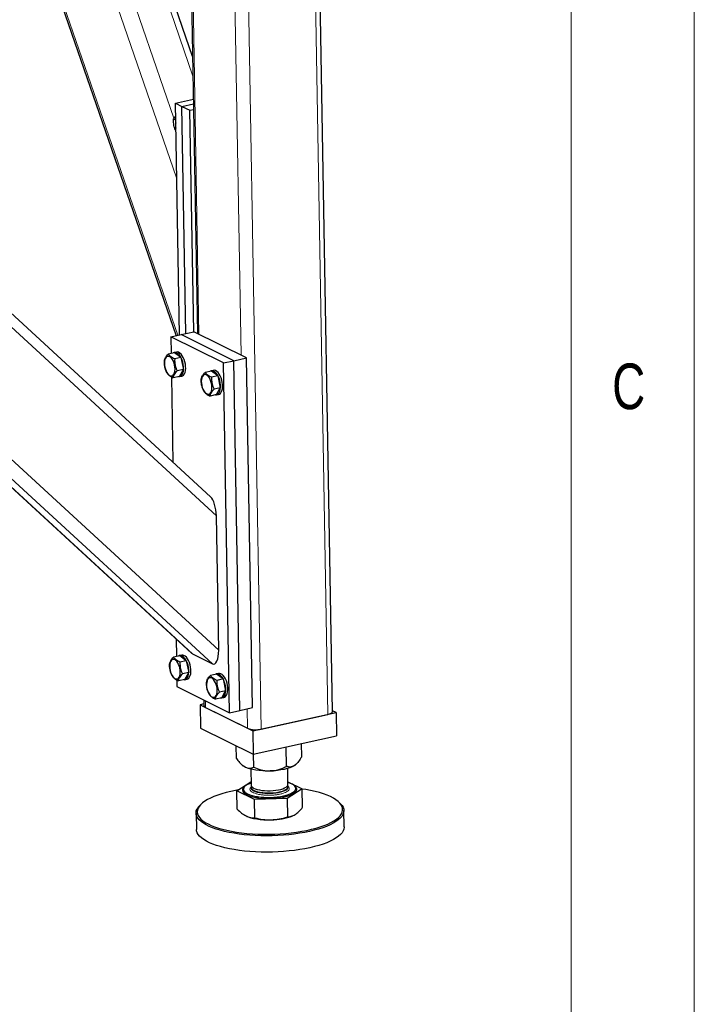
# Model space of a CAD drawing. Header units: millimetres. Extents: x 5 to 415, y 5 to 292.
# Tile 25 of 40: x 388 to 415, y 149 to 189. Entities that reach past the tile are written whole.
import ezdxf

# ---------------------------------------------------------------- set-up
doc = ezdxf.new("R2010")
doc.units = ezdxf.units.MM
doc.layers.add('NOTES', color=6, linetype='Continuous')
doc.layers.add('TRAIT-FORT', color=4, linetype='Continuous', lineweight=25)
doc.styles.add('SLDTEXTSTYLE0', font='TXT', dxfattribs={"width": 0.75})

msp = doc.modelspace()

# ---------------------------------------------------------------- linework, layer by layer
at = {"lineweight": 18}
for p, q in [((415, 5), (415, 292)), ((410, 287), (410, 10)), ((392.17527, 193.52379), (394.65749, 186.33451)), ((394.59568, 193.37988), (394.90069, 175.85002)), ((399.55602, 193.43919), (400.13037, 160.42987)), ((390.2341, 193.09576), (393.99524, 182.20234)), ((390.90782, 193.24432), (393.88415, 184.62396)), ((388.22418, 192.65256), (394.03827, 175.81315)), ((396.85214, 192.84297), (397.42648, 159.83366)), ((396.30777, 192.44669), (396.61132, 175.00083)), ((373.98855, 188.37636), (395.60622, 168.48264)), ((368.30546, 187.12322), (394.64371, 162.88538)), ((368.60337, 187.18891), (395.44556, 162.48732)), ((369.29, 187.34031), (395.701, 163.03552)), ((395.15928, 160.98829), (395.16405, 160.71448)), ((396.86087, 160.65854), (396.87467, 159.86528))]:
    msp.add_line(p, q, dxfattribs=at)
at = {"lineweight": 18, "flags": 128}
for points in [[(397.0152, 157.44262), (397.01751, 157.4249), (397.03528, 157.38844), (397.07016, 157.35355), (397.12133, 157.32106), (397.18758, 157.29172), (397.26737, 157.26622), (397.35883, 157.24517), (397.45981, 157.22905), (397.56795, 157.21823), (397.6807, 157.21299), (397.79543, 157.21343)], [(397.79543, 157.21343), (397.90946, 157.21955), (398.02009, 157.23121), (398.12476, 157.24813), (398.22099, 157.26991), (398.30653, 157.29604), (398.37938, 157.32592), (398.43784, 157.35884), (398.48052, 157.39402), (398.50644, 157.43066), (398.51498, 157.46787), (398.51497, 157.46851)]]:
    msp.add_lwpolyline(points, dxfattribs=at)
at = {"lineweight": 18}
for points, knots in [([(397.79828, 157.14999), (397.74943, 157.14943), (397.6488, 157.14827), (397.49804, 157.15837), (397.35182, 157.1781), (397.21979, 157.20804), (397.11078, 157.24637), (397.03081, 157.29055), (396.98181, 157.33749), (396.96258, 157.38527), (396.96819, 157.43262), (396.9947, 157.46301), (397.00776, 157.47798)], [0, 0, 0, 0, 0.09476243, 0.19520109, 0.29981538, 0.40664973, 0.51348409, 0.61809838, 0.71853704, 0.81329947, 0.9080619, 1, 1, 1, 1]), ([(398.56514, 157.4313), (398.56452, 157.41547), (398.56325, 157.38285), (398.52482, 157.33342), (398.45689, 157.285), (398.3581, 157.2407), (398.23453, 157.20343), (398.09427, 157.17548), (397.94712, 157.15683), (397.84692, 157.15222), (397.79828, 157.14999)], [0, 0, 0, 0, 0.11651603, 0.24001133, 0.36864081, 0.5, 0.63135919, 0.75998867, 0.88348397, 1, 1, 1, 1]), ([(398.5096, 157.51281), (398.52326, 157.50132), (398.55423, 157.47528), (398.56123, 157.44707), (398.56514, 157.4313)], [0, 0, 0, 0, 0.44089603, 1, 1, 1, 1])]:
    msp.add_open_spline(points, degree=3, knots=knots, dxfattribs=at)
at = {"layer": 'TRAIT-FORT', "lineweight": 25}
for p, q in [((394.64377, 187.12323), (392.41557, 193.57678)), ((394.53438, 193.41032), (394.83939, 175.88046)), ((400.31648, 160.54298), (399.74338, 193.4805)), ((388.15512, 192.63734), (393.96921, 175.79793)), ((395.37182, 169.26457), (374.4849, 188.4858)), ((368.29712, 187.12138), (394.59898, 162.91703)), ((393.94247, 185.23482), (394.67382, 185.39608)), ((394.10615, 175.82812), (393.94247, 185.23482)), ((393.94247, 185.23482), (394.20976, 185.10213)), ((394.20976, 185.10213), (394.67714, 185.20519)), ((394.37011, 175.88633), (394.20976, 185.10213)), ((394.20976, 185.10213), (394.5305, 184.9429)), ((393.95448, 184.54478), (393.86295, 184.59022)), ((394.5305, 184.9429), (394.68113, 184.97612)), ((394.68687, 175.95617), (394.5305, 184.9429)), ((393.96168, 184.13121), (393.93361, 184.14514)), ((393.75741, 175.75122), (394.17989, 175.84438)), ((394.17989, 175.84438), (394.68687, 175.95617)), ((396.31817, 174.78289), (394.17989, 175.84438)), ((396.82515, 174.89468), (394.68687, 175.95617)), ((395.89569, 174.68973), (393.75741, 175.75122)), ((393.75741, 175.75122), (393.76914, 175.07675)), ((393.90776, 175.10732), (393.65446, 175.05146)), ((393.98694, 175.1343), (393.90245, 175.11567)), ((394.16824, 174.90752), (393.90776, 175.10732)), ((394.16824, 174.90752), (393.91494, 174.85166)), ((394.16824, 174.90752), (394.27059, 174.4276)), ((395.89569, 174.68973), (396.31817, 174.78289)), ((396.14258, 160.50015), (395.89569, 174.68973)), ((396.31817, 174.78289), (396.82515, 174.89468)), ((396.56506, 160.59331), (396.31817, 174.78289)), ((397.07204, 160.7051), (396.82515, 174.89468)), ((394.27059, 174.4276), (394.0173, 174.37174)), ((394.11247, 174.14748), (394.27059, 174.4276)), ((395.40455, 174.36427), (395.15126, 174.30841)), ((395.48374, 174.39125), (395.39924, 174.37262)), ((395.66503, 174.16447), (395.40455, 174.36427)), ((393.78564, 174.1284), (393.84584, 170.66885)), ((394.11247, 174.14748), (393.85917, 174.09162)), ((394.11778, 174.13913), (394.20227, 174.15776)), ((395.66503, 174.16447), (395.41174, 174.10862)), ((395.66503, 174.16447), (395.76739, 173.68455)), ((395.60926, 173.40443), (395.35597, 173.34858)), ((395.76739, 173.68455), (395.51409, 173.6287)), ((395.60926, 173.40443), (395.76739, 173.68455)), ((395.61457, 173.39608), (395.69907, 173.41471)), ((395.701, 163.03552), (395.60622, 168.48264)), ((393.97065, 163.49525), (393.98311, 162.77912)), ((394.12173, 162.80968), (393.86843, 162.75383)), ((394.20092, 162.83667), (394.11642, 162.81803)), ((394.38221, 162.60988), (394.12173, 162.80968)), ((394.64371, 162.88538), (395.44556, 162.48732)), ((394.38221, 162.60988), (394.12891, 162.55403)), ((394.38221, 162.60988), (394.48456, 162.12996)), ((393.99962, 161.83077), (394.0043, 161.56165)), ((394.32644, 161.84984), (394.07314, 161.79399)), ((394.48456, 162.12996), (394.23127, 162.07411)), ((394.32644, 161.84984), (394.48456, 162.12996)), ((394.33175, 161.84149), (394.41625, 161.86013)), ((395.61852, 162.06664), (395.36523, 162.01078)), ((395.69771, 162.09362), (395.61321, 162.07499)), ((395.879, 161.86684), (395.61852, 162.06664)), ((395.879, 161.86684), (395.62571, 161.81098)), ((395.879, 161.86684), (395.98136, 161.38692)), ((394.0043, 161.56165), (396.14258, 160.50015)), ((395.09797, 161.01872), (395.10209, 160.78204)), ((395.82323, 161.1068), (395.56994, 161.05094)), ((395.98136, 161.38692), (395.72806, 161.33106)), ((395.82323, 161.1068), (395.98136, 161.38692)), ((395.82854, 161.09845), (395.91304, 161.11708)), ((395.10084, 160.85384), (394.95022, 160.82063)), ((394.95022, 160.82063), (397.0885, 159.75913)), ((394.95022, 160.82063), (394.96668, 159.87465)), ((395.16405, 160.71448), (396.87467, 159.86528)), ((396.56506, 160.59331), (397.07204, 160.7051)), ((396.14258, 160.50015), (396.56506, 160.59331)), ((397.0885, 159.75913), (400.46835, 160.5044)), ((397.42648, 159.83366), (400.13037, 160.42987)), ((400.46835, 160.5044), (400.31583, 160.58011)), ((400.46835, 160.5044), (400.48481, 159.55843)), ((394.96668, 159.87465), (397.10496, 158.81316)), ((397.0885, 159.75913), (397.10496, 158.81316)), ((397.10496, 158.81316), (400.48481, 159.55843)), ((396.41725, 158.63592), (396.40814, 159.15907)), ((398.45374, 158.3216), (398.44007, 159.10755)), ((399.07052, 158.71206), (399.06126, 159.24453)), ((397.12711, 158.28353), (397.11784, 158.816)), ((396.64422, 158.38042), (396.66865, 158.35945)), ((398.51291, 157.58696), (398.50161, 158.23648)), ((398.82941, 158.39705), (398.841, 158.40772)), ((397.00184, 158.21038), (397.01314, 157.56087)), ((396.43993, 157.33246), (397.01082, 157.69388)), ((396.73091, 157.47674), (396.72869, 157.47469)), ((397.0147, 157.47127), (397.0152, 157.44262)), ((398.51387, 157.50581), (398.5008, 157.54197)), ((398.51099, 157.69763), (399.0932, 157.4086)), ((398.51497, 157.46872), (398.51447, 157.49736)), ((398.80019, 157.51073), (398.79789, 157.5127)), ((398.83333, 157.42221), (398.83324, 157.42694)), ((397.14978, 156.98007), (396.43993, 157.33246)), ((396.45297, 156.58298), (396.43993, 157.33246)), ((396.69857, 157.3898), (396.69865, 157.38507)), ((398.47642, 157.01814), (397.14978, 156.98007)), ((399.0932, 157.4086), (398.47642, 157.01814)), ((398.47642, 157.01814), (398.48946, 156.26866)), ((399.10624, 156.65912), (399.0932, 157.4086)), ((395.00421, 156.80259), (394.95796, 156.76002)), ((397.16283, 156.23059), (397.14978, 156.98007)), ((400.59471, 156.85809), (400.54701, 156.89903)), ((394.78257, 156.4244), (394.79409, 155.76222)), ((398.71112, 156.31925), (398.72338, 156.3249)), ((400.79319, 155.8666), (400.78166, 156.52878))]:
    msp.add_line(p, q, dxfattribs=at)
at = {"layer": 'TRAIT-FORT', "lineweight": 25, "flags": 128}
for points in [[(394.06879, 174.13784), (394.10223, 174.1367), (394.14807, 174.14998), (394.18893, 174.1805), (394.22333, 174.22718), (394.25002, 174.28833), (394.26804, 174.36173), (394.27674, 174.44473), (394.2758, 174.53433), (394.26525, 174.6273), (394.24549, 174.72027), (394.21722, 174.80988), (394.18146, 174.8929), (394.13951, 174.96632), (394.09289, 175.0275), (394.04327, 175.07421), (393.99245, 175.10477), (393.94227, 175.11808), (393.89455, 175.11365), (393.85746, 175.09622)], [(394.20227, 174.15776), (394.23257, 174.16861), (394.27343, 174.19914), (394.30783, 174.24582), (394.33452, 174.30696), (394.35254, 174.38036), (394.36123, 174.46336), (394.36029, 174.55296), (394.34975, 174.64593), (394.32999, 174.7389), (394.30172, 174.82851), (394.26596, 174.91153), (394.22401, 174.98496), (394.17738, 175.04613), (394.12777, 175.09284), (394.07695, 175.1234), (394.02677, 175.13671), (393.98694, 175.1343)], [(393.54203, 174.88505), (393.51874, 174.83008), (393.50401, 174.7634), (393.49847, 174.68793), (393.50237, 174.60696), (393.51554, 174.52403), (393.53739, 174.44277), (393.56698, 174.36673), (393.60301, 174.29924), (393.64391, 174.24323), (393.68788, 174.20117), (393.73302, 174.17488), (393.77734, 174.16552), (393.81891, 174.17349), (393.85591, 174.19846), (393.88672, 174.23932), (393.91, 174.29429), (393.92473, 174.36097), (393.93027, 174.43644), (393.92637, 174.51741), (393.91321, 174.60034), (393.89136, 174.6816), (393.86177, 174.75764), (393.82574, 174.82513), (393.78484, 174.88114), (393.74086, 174.9232), (393.69573, 174.94949), (393.65141, 174.95885), (393.60984, 174.95088), (393.57284, 174.92591), (393.54203, 174.88505)], [(395.03882, 174.142), (395.01554, 174.08703), (395.00081, 174.02035), (394.99527, 173.94488), (394.99917, 173.86391), (395.01233, 173.78098), (395.03418, 173.69973), (395.06377, 173.62369), (395.0998, 173.55619), (395.1407, 173.50018), (395.18468, 173.45812), (395.22981, 173.43183), (395.27413, 173.42247), (395.3157, 173.43045), (395.3527, 173.45541), (395.38352, 173.49627), (395.4068, 173.55124), (395.42153, 173.61792), (395.42707, 173.69339), (395.42317, 173.77436), (395.41001, 173.85729), (395.38815, 173.93855), (395.35857, 174.01459), (395.32254, 174.08208), (395.28164, 174.13809), (395.23766, 174.18016), (395.19252, 174.20644), (395.1482, 174.2158), (395.10664, 174.20783), (395.06964, 174.18286), (395.03882, 174.142)], [(395.56558, 173.3948), (395.59902, 173.39365), (395.64487, 173.40693), (395.68573, 173.43746), (395.72013, 173.48414), (395.74682, 173.54528), (395.76483, 173.61868), (395.77353, 173.70168), (395.77259, 173.79128), (395.76205, 173.88425), (395.74229, 173.97722), (395.71402, 174.06683), (395.67826, 174.14985), (395.63631, 174.22328), (395.58968, 174.28445), (395.54006, 174.33116), (395.48925, 174.36172), (395.43907, 174.37503), (395.39134, 174.37061), (395.35426, 174.35318)], [(395.69907, 173.41471), (395.72937, 173.42556), (395.77023, 173.45609), (395.80462, 173.50277), (395.83131, 173.56391), (395.84933, 173.63731), (395.85803, 173.72031), (395.85709, 173.80992), (395.84655, 173.90288), (395.82678, 173.99585), (395.79851, 174.08547), (395.76276, 174.16848), (395.72081, 174.24191), (395.67418, 174.30308), (395.62456, 174.34979), (395.57374, 174.38035), (395.52357, 174.39366), (395.48374, 174.39125)], [(393.756, 162.58742), (393.73272, 162.53245), (393.71799, 162.46577), (393.71245, 162.3903), (393.71635, 162.30933), (393.72951, 162.2264), (393.75136, 162.14514), (393.78095, 162.0691), (393.81698, 162.00161), (393.85788, 161.9456), (393.90186, 161.90353), (393.94699, 161.87725), (393.99131, 161.86789), (394.03288, 161.87586), (394.06988, 161.90083), (394.10069, 161.94169), (394.12398, 161.99666), (394.13871, 162.06334), (394.14425, 162.13881), (394.14035, 162.21978), (394.12718, 162.30271), (394.10533, 162.38396), (394.07574, 162.46), (394.03971, 162.5275), (393.99881, 162.58351), (393.95484, 162.62557), (393.9097, 162.65186), (393.86538, 162.66122), (393.82381, 162.65324), (393.78681, 162.62828), (393.756, 162.58742)], [(394.28276, 161.84021), (394.3162, 161.83907), (394.36205, 161.85234), (394.40291, 161.88287), (394.4373, 161.92955), (394.46399, 161.9907), (394.48201, 162.0641), (394.49071, 162.1471), (394.48977, 162.2367), (394.47923, 162.32967), (394.45946, 162.42264), (394.43119, 162.51225), (394.39544, 162.59527), (394.35349, 162.66869), (394.30686, 162.72986), (394.25724, 162.77658), (394.20642, 162.80714), (394.15625, 162.82045), (394.10852, 162.81602), (394.07143, 162.79859)], [(394.41625, 161.86013), (394.44654, 161.87098), (394.4874, 161.9015), (394.5218, 161.94818), (394.54849, 162.00933), (394.56651, 162.08273), (394.57521, 162.16573), (394.57427, 162.25533), (394.56372, 162.3483), (394.54396, 162.44127), (394.51569, 162.53088), (394.47993, 162.6139), (394.43798, 162.68732), (394.39136, 162.7485), (394.34174, 162.79521), (394.29092, 162.82577), (394.24074, 162.83908), (394.20092, 162.83667)], [(395.2528, 161.84437), (395.22951, 161.7894), (395.21478, 161.72272), (395.20924, 161.64725), (395.21314, 161.56628), (395.2263, 161.48335), (395.24816, 161.40209), (395.27775, 161.32605), (395.31378, 161.25856), (395.35467, 161.20255), (395.39865, 161.16049), (395.44379, 161.1342), (395.48811, 161.12484), (395.52968, 161.13281), (395.56668, 161.15778), (395.59749, 161.19864), (395.62077, 161.25361), (395.6355, 161.32029), (395.64104, 161.39576), (395.63714, 161.47673), (395.62398, 161.55966), (395.60213, 161.64092), (395.57254, 161.71696), (395.53651, 161.78445), (395.49561, 161.84046), (395.45163, 161.88252), (395.4065, 161.90881), (395.36218, 161.91817), (395.32061, 161.9102), (395.28361, 161.88523), (395.2528, 161.84437)], [(395.77955, 161.09717), (395.813, 161.09602), (395.85884, 161.1093), (395.8997, 161.13982), (395.9341, 161.1865), (395.96079, 161.24765), (395.97881, 161.32105), (395.9875, 161.40405), (395.98657, 161.49365), (395.97602, 161.58662), (395.95626, 161.67959), (395.92799, 161.7692), (395.89223, 161.85222), (395.85028, 161.92564), (395.80366, 161.98682), (395.75404, 162.03353), (395.70322, 162.06409), (395.65304, 162.0774), (395.60532, 162.07297), (395.56823, 162.05555)], [(395.91304, 161.11708), (395.94334, 161.12793), (395.9842, 161.15846), (396.0186, 161.20514), (396.04529, 161.26628), (396.0633, 161.33968), (396.072, 161.42268), (396.07106, 161.51228), (396.06052, 161.60525), (396.04076, 161.69822), (396.01248, 161.78784), (395.97673, 161.87085), (395.93478, 161.94428), (395.88815, 162.00545), (395.83853, 162.05216), (395.78772, 162.08272), (395.73754, 162.09603), (395.69771, 162.09362)], [(400.13037, 160.42987), (400.1922, 160.44645), (400.24343, 160.46647), (400.28211, 160.48916), (400.30673, 160.51366), (400.31636, 160.53901), (400.31648, 160.54298)], [(396.7751, 158.29143), (396.70318, 158.3331), (396.66865, 158.35945)], [(397.79335, 158.13427), (397.64299, 158.13314), (397.49441, 158.13839), (397.35014, 158.14993), (397.21267, 158.16755), (397.08433, 158.19095), (396.96732, 158.21975), (396.86366, 158.25343), (396.7751, 158.29143)], [(398.76506, 158.34853), (398.68663, 158.30574), (398.59212, 158.26637), (398.48314, 158.23109), (398.36157, 158.20052), (398.22948, 158.17516), (398.08912, 158.15546), (397.94292, 158.14175), (397.79335, 158.13427)], [(398.82941, 158.39705), (398.82607, 158.39402), (398.76506, 158.34853)], [(396.72869, 157.47469), (396.69795, 157.44155), (396.67211, 157.39616), (396.66425, 157.35035), (396.67449, 157.30488), (396.70266, 157.26048), (396.7483, 157.21789), (396.81066, 157.1778), (396.88871, 157.14089), (396.98118, 157.10774), (397.08655, 157.0789), (397.20308, 157.05486), (397.32886, 157.036), (397.46183, 157.02263), (397.59981, 157.01497), (397.74052, 157.01315), (397.88166, 157.0172), (398.02091, 157.02705), (398.15598, 157.04255), (398.28466, 157.06342), (398.40484, 157.08934), (398.51453, 157.11988), (398.61194, 157.15453), (398.69547, 157.19273), (398.76374, 157.23385), (398.81565, 157.27721), (398.85032, 157.32211), (398.86721, 157.3678), (398.86602, 157.41353), (398.84677, 157.45856), (398.80979, 157.50215), (398.80019, 157.51073)], [(397.01174, 157.64128), (396.94737, 157.61751), (396.86649, 157.58052), (396.80038, 157.54071), (396.75013, 157.49872), (396.71655, 157.45525), (396.7002, 157.41101), (396.70136, 157.36673), (396.71999, 157.32313), (396.7558, 157.28093), (396.80819, 157.24082), (396.87631, 157.20347), (396.95903, 157.16948), (397.05501, 157.13941), (397.16265, 157.11375), (397.28021, 157.09294), (397.40573, 157.0773), (397.53718, 157.0671), (397.67237, 157.06251), (397.80911, 157.06359)], [(397.01314, 157.56087), (397.01545, 157.54315), (397.03323, 157.50669), (397.0681, 157.4718), (397.11927, 157.4393), (397.18553, 157.40997), (397.26532, 157.38447), (397.35677, 157.36341), (397.45775, 157.34729), (397.56589, 157.33648), (397.67864, 157.33124), (397.79338, 157.33168)], [(397.02681, 157.51633), (397.01518, 157.48142), (397.01982, 157.44433), (397.04193, 157.40818), (397.08097, 157.37382), (397.13603, 157.34204), (397.20583, 157.31361), (397.28873, 157.28917), (397.38277, 157.2693), (397.48577, 157.25448), (397.5953, 157.24504), (397.70881, 157.24121), (397.82361, 157.24308), (397.93704, 157.2506), (398.04642, 157.2636), (398.1492, 157.28178), (398.24296, 157.3047), (398.32551, 157.33183), (398.39491, 157.36254), (398.44953, 157.3961), (398.48811, 157.43173), (398.50972, 157.46859), (398.51387, 157.50581), (398.51387, 157.50581)], [(397.79338, 157.33168), (397.9074, 157.3378), (398.01804, 157.34946), (398.1227, 157.36637), (398.21893, 157.38815), (398.30447, 157.41429), (398.37733, 157.44417), (398.43578, 157.47708), (398.47847, 157.51227), (398.50438, 157.5489), (398.51292, 157.58612), (398.51291, 157.58696)], [(397.80911, 157.06359), (397.94513, 157.07033), (398.07821, 157.08263), (398.20616, 157.10027), (398.32689, 157.12297), (398.4384, 157.15036), (398.53887, 157.18199), (398.62665, 157.21733), (398.70029, 157.25581), (398.7586, 157.29679), (398.8006, 157.33961), (398.82561, 157.38355), (398.83322, 157.42791), (398.82331, 157.47194), (398.79603, 157.51493), (398.75184, 157.55616), (398.69146, 157.59498), (398.61589, 157.63072), (398.52635, 157.66282), (398.51151, 157.66738)], [(397.80919, 157.05886), (397.94521, 157.0656), (398.07829, 157.0779), (398.20625, 157.09554), (398.32697, 157.11824), (398.43848, 157.14563), (398.53895, 157.17726), (398.62673, 157.2126), (398.70038, 157.25108), (398.75868, 157.29206), (398.80068, 157.33488), (398.82569, 157.37882), (398.83333, 157.42221)], [(396.487, 157.36226), (396.38719, 157.34415), (396.18995, 157.30355), (396.00228, 157.25827), (395.82532, 157.20856), (395.66011, 157.15474), (395.50766, 157.09713), (395.36889, 157.03607), (395.24463, 156.97192), (395.13562, 156.90509), (395.04252, 156.83596), (394.96589, 156.76495), (394.9062, 156.69249), (394.8638, 156.61902), (394.83894, 156.54498), (394.83178, 156.47081), (394.84235, 156.39696), (394.87061, 156.32387), (394.91637, 156.25199), (394.97935, 156.18174), (395.05919, 156.11355), (395.1554, 156.04782), (395.26741, 155.98496), (395.39453, 155.92534), (395.536, 155.86932), (395.69098, 155.81724), (395.85853, 155.76941), (396.03765, 155.72611), (396.22725, 155.68762), (396.42619, 155.65415), (396.63329, 155.62591), (396.84729, 155.60307), (397.06691, 155.58577), (397.29083, 155.57412), (397.51769, 155.56817), (397.74614, 155.56797), (397.9748, 155.57353), (398.2023, 155.58479), (398.42726, 155.60171), (398.64834, 155.62417), (398.86421, 155.65204), (399.07356, 155.68516), (399.27514, 155.72332), (399.46774, 155.76629), (399.6502, 155.81382), (399.82141, 155.86562), (399.98036, 155.92138), (400.12608, 155.98077), (400.25769, 156.04342), (400.37442, 156.10896), (400.47555, 156.17699), (400.56047, 156.24711), (400.62869, 156.3189), (400.67977, 156.39192), (400.71343, 156.46573), (400.72945, 156.53989), (400.72774, 156.61396), (400.70831, 156.68748), (400.67128, 156.76002), (400.61686, 156.83114), (400.5454, 156.90041), (400.45731, 156.96742), (400.35312, 157.03176), (400.23347, 157.09305), (400.09907, 157.15091), (399.95073, 157.205), (399.78934, 157.255), (399.61588, 157.30059), (399.43138, 157.34152), (399.23696, 157.37753), (399.09335, 157.40002)], [(396.69865, 157.38507), (396.70144, 157.362), (396.72007, 157.3184), (396.75588, 157.2762), (396.80827, 157.23609), (396.87639, 157.19874), (396.95912, 157.16475), (397.05509, 157.13468), (397.16274, 157.10902), (397.28029, 157.08821), (397.40582, 157.07257), (397.53726, 157.06237), (397.67246, 157.05778), (397.80919, 157.05886)], [(400.59471, 156.85809), (400.65044, 156.80556), (400.70921, 156.73451), (400.7508, 156.66196), (400.77497, 156.58832), (400.78158, 156.51402), (400.77058, 156.4395), (400.74205, 156.3652), (400.69615, 156.29155), (400.63314, 156.21899), (400.55341, 156.14794), (400.45741, 156.07882), (400.34572, 156.01204), (400.21897, 155.94798), (400.07793, 155.88702), (399.92342, 155.82952), (399.75634, 155.77582), (399.57767, 155.72623), (399.38847, 155.68105), (399.18984, 155.64053), (398.98295, 155.60492), (398.76901, 155.57443), (398.54929, 155.54922), (398.32505, 155.52947), (398.09764, 155.51527), (397.86837, 155.50671), (397.63859, 155.50384), (397.40966, 155.50668), (397.18291, 155.51521), (396.95968, 155.52939), (396.74128, 155.54912), (396.52898, 155.5743), (396.32404, 155.60477), (396.12766, 155.64035), (395.94098, 155.68085), (395.76511, 155.72601), (395.60107, 155.77558), (395.44984, 155.82926), (395.31229, 155.88675), (395.18923, 155.94769), (395.08139, 156.01173), (394.9894, 156.07851), (394.9138, 156.14762), (394.85503, 156.21866), (394.81344, 156.29121), (394.78927, 156.36486), (394.78266, 156.43916), (394.79366, 156.51367), (394.82219, 156.58797), (394.86809, 156.66162), (394.93109, 156.73418), (394.95796, 156.76002)], [(396.80959, 156.30962), (396.89814, 156.27162), (397.00181, 156.23794), (397.11881, 156.20914), (397.24715, 156.18574), (397.38463, 156.16812), (397.52889, 156.15658), (397.67747, 156.15133), (397.82783, 156.15246)], [(400.79319, 155.8666), (400.7931, 155.85184), (400.7821, 155.77732), (400.75357, 155.70302), (400.70767, 155.62937), (400.64466, 155.55681), (400.56493, 155.48576), (400.46893, 155.41664), (400.35724, 155.34986), (400.2305, 155.2858), (400.08945, 155.22484), (399.93494, 155.16734), (399.76786, 155.11364), (399.5892, 155.06405), (399.39999, 155.01887), (399.20136, 154.97835), (398.99447, 154.94274), (398.78054, 154.91225), (398.56081, 154.88704), (398.33658, 154.86729)], [(398.33658, 154.86729), (398.10916, 154.85309), (397.87989, 154.84453), (397.65012, 154.84166), (397.42118, 154.8445), (397.19444, 154.85303), (396.97121, 154.86721), (396.7528, 154.88694), (396.54051, 154.91212), (396.33556, 154.94259), (396.13918, 154.97817), (395.9525, 155.01867), (395.77663, 155.06383), (395.61259, 155.1134), (395.46136, 155.16708), (395.32381, 155.22456), (395.20075, 155.28551), (395.09291, 155.34955), (395.00092, 155.41633), (394.92532, 155.48544), (394.86655, 155.55648), (394.82496, 155.62903), (394.80079, 155.70268), (394.79409, 155.76222)]]:
    msp.add_lwpolyline(points, dxfattribs=at)
at = {"layer": 'TRAIT-FORT', "lineweight": 25}
for centre, radius, start, end in [((394.52642, 184.33691), 0.57882, 170.019555, 191.974082), ((395.18974, 160.80023), 0.08952, 191.719157, 253.316885), ((397.20392, 160.78023), 0.97238, 250.208624, 283.231636), ((397.84544, 158.48136), 2.32897, 269.566803, 291.82035)]:
    msp.add_arc(centre, radius, start, end, dxfattribs=at)
for centre, start_param, end_param in [((395.33894, 168.61533), 4.48091576, 5.8842148), ((395.43371, 163.16821), 2.91011943, 4.48091576), ((394.63186, 163.56627), 2.74262215, 2.91011943)]:
    msp.add_ellipse(centre, major_axis=(-0.07285, 0.69317), ratio=0.37139286, start_param=start_param, end_param=end_param, dxfattribs=at)
for points, knots in [([(393.95145, 184.71896), (393.92957, 184.68956), (393.89787, 184.64699), (393.8712, 184.60363), (393.86295, 184.59022)], [0, 0, 0, 0, 0.69057888, 1, 1, 1, 1]), ([(393.93361, 184.14514), (393.92162, 184.18668), (393.89737, 184.27066), (393.87466, 184.38852), (393.86347, 184.49597), (393.86312, 184.55861), (393.86295, 184.59022)], [0, 0, 0, 0, 0.26460494, 0.53494775, 0.76534313, 1, 1, 1, 1]), ([(393.49633, 174.77134), (393.50362, 174.80415), (393.51567, 174.85842), (393.5659, 174.94434), (393.61311, 175.00511), (393.64527, 175.04117), (393.65446, 175.05146)], [0, 0, 0, 0, 0.385549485, 0.637641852, 0.896546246, 1, 1, 1, 1]), ([(393.91494, 174.85166), (393.88307, 174.86696), (393.81863, 174.89789), (393.74406, 174.94832), (393.68938, 175.0002), (393.66617, 175.03427), (393.65446, 175.05146)], [0, 0, 0, 0, 0.26460494, 0.53494775, 0.76534313, 1, 1, 1, 1]), ([(393.59869, 174.29142), (393.58054, 174.33103), (393.54385, 174.41111), (393.51039, 174.53437), (393.49501, 174.65586), (393.49589, 174.73261), (393.49633, 174.77134)], [0, 0, 0, 0, 0.26460494, 0.53494775, 0.76534313, 1, 1, 1, 1]), ([(393.91494, 174.85166), (393.91456, 174.80797), (393.91379, 174.71963), (393.93355, 174.59335), (393.96904, 174.47629), (394.00111, 174.40681), (394.0173, 174.37174)], [0, 0, 0, 0, 0.26460494, 0.53494775, 0.76534313, 1, 1, 1, 1]), ([(393.59869, 174.29142), (393.61203, 174.27204), (393.63901, 174.23285), (393.69988, 174.1794), (393.77467, 174.13196), (393.83083, 174.10515), (393.85917, 174.09162)], [0, 0, 0, 0, 0.26460494, 0.53494775, 0.76534313, 1, 1, 1, 1]), ([(393.85917, 174.09162), (393.86646, 174.12443), (393.87851, 174.1787), (393.92873, 174.26463), (393.97594, 174.32539), (394.00811, 174.36145), (394.0173, 174.37174)], [0, 0, 0, 0, 0.38554949, 0.63764185, 0.89654625, 1, 1, 1, 1]), ([(394.99313, 174.02829), (395.00042, 174.0611), (395.01247, 174.11537), (395.06269, 174.2013), (395.1099, 174.26206), (395.14207, 174.29812), (395.15126, 174.30841)], [0, 0, 0, 0, 0.385549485, 0.637641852, 0.896546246, 1, 1, 1, 1]), ([(395.41174, 174.10862), (395.37986, 174.12391), (395.31543, 174.15484), (395.24086, 174.20527), (395.18618, 174.25715), (395.16297, 174.29122), (395.15126, 174.30841)], [0, 0, 0, 0, 0.26460494, 0.53494775, 0.76534313, 1, 1, 1, 1]), ([(395.09548, 173.54838), (395.07734, 173.58799), (395.04065, 173.66807), (395.00719, 173.79132), (394.99181, 173.91281), (394.99269, 173.98957), (394.99313, 174.02829)], [0, 0, 0, 0, 0.26460494, 0.53494775, 0.76534313, 1, 1, 1, 1]), ([(395.41174, 174.10862), (395.41136, 174.06492), (395.41059, 173.97658), (395.43035, 173.8503), (395.46584, 173.73325), (395.49791, 173.66376), (395.51409, 173.6287)], [0, 0, 0, 0, 0.26460494, 0.53494775, 0.76534313, 1, 1, 1, 1]), ([(395.09548, 173.54838), (395.10883, 173.52899), (395.13581, 173.4898), (395.19667, 173.43635), (395.27147, 173.38891), (395.32763, 173.3621), (395.35597, 173.34858)], [0, 0, 0, 0, 0.26460494, 0.53494775, 0.76534313, 1, 1, 1, 1]), ([(395.35597, 173.34858), (395.36325, 173.38139), (395.3753, 173.43565), (395.42553, 173.52158), (395.47274, 173.58234), (395.50491, 173.6184), (395.51409, 173.6287)], [0, 0, 0, 0, 0.38554949, 0.63764185, 0.89654625, 1, 1, 1, 1]), ([(393.71031, 162.47371), (393.71759, 162.50652), (393.72964, 162.56079), (393.77987, 162.64671), (393.82708, 162.70748), (393.85925, 162.74354), (393.86843, 162.75383)], [0, 0, 0, 0, 0.385549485, 0.637641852, 0.896546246, 1, 1, 1, 1]), ([(394.12891, 162.55403), (394.09704, 162.56933), (394.03261, 162.60026), (393.95803, 162.65069), (393.90336, 162.70256), (393.88014, 162.73664), (393.86843, 162.75383)], [0, 0, 0, 0, 0.26460494, 0.53494775, 0.76534313, 1, 1, 1, 1]), ([(393.81266, 161.99379), (393.79451, 162.0334), (393.75783, 162.11348), (393.72436, 162.23674), (393.70898, 162.35823), (393.70986, 162.43498), (393.71031, 162.47371)], [0, 0, 0, 0, 0.26460494, 0.53494775, 0.76534313, 1, 1, 1, 1]), ([(394.12891, 162.55403), (394.12853, 162.51034), (394.12776, 162.42199), (394.14752, 162.29572), (394.18302, 162.17866), (394.21509, 162.10917), (394.23127, 162.07411)], [0, 0, 0, 0, 0.26460494, 0.53494775, 0.76534313, 1, 1, 1, 1]), ([(393.81266, 161.99379), (393.82601, 161.97441), (393.85298, 161.93522), (393.91385, 161.88176), (393.98864, 161.83433), (394.0448, 161.80752), (394.07314, 161.79399)], [0, 0, 0, 0, 0.26460494, 0.53494775, 0.76534313, 1, 1, 1, 1]), ([(394.07314, 161.79399), (394.08043, 161.8268), (394.09248, 161.88107), (394.14271, 161.96699), (394.18991, 162.02776), (394.22208, 162.06382), (394.23127, 162.07411)], [0, 0, 0, 0, 0.38554949, 0.63764185, 0.89654625, 1, 1, 1, 1]), ([(395.2071, 161.73066), (395.21439, 161.76347), (395.22644, 161.81774), (395.27667, 161.90366), (395.32387, 161.96443), (395.35604, 162.00049), (395.36523, 162.01078)], [0, 0, 0, 0, 0.385549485, 0.637641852, 0.896546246, 1, 1, 1, 1]), ([(395.62571, 161.81098), (395.59384, 161.82628), (395.5294, 161.85721), (395.45483, 161.90764), (395.40015, 161.95952), (395.37694, 161.99359), (395.36523, 162.01078)], [0, 0, 0, 0, 0.26460494, 0.53494775, 0.76534313, 1, 1, 1, 1]), ([(395.30946, 161.25074), (395.29131, 161.29035), (395.25462, 161.37043), (395.22116, 161.49369), (395.20578, 161.61518), (395.20666, 161.69193), (395.2071, 161.73066)], [0, 0, 0, 0, 0.26460494, 0.53494775, 0.76534313, 1, 1, 1, 1]), ([(395.62571, 161.81098), (395.62533, 161.76729), (395.62456, 161.67895), (395.64432, 161.55267), (395.67981, 161.43561), (395.71188, 161.36613), (395.72806, 161.33106)], [0, 0, 0, 0, 0.26460494, 0.53494775, 0.76534313, 1, 1, 1, 1]), ([(395.30946, 161.25074), (395.3228, 161.23136), (395.34978, 161.19217), (395.41065, 161.13872), (395.48544, 161.09128), (395.5416, 161.06447), (395.56994, 161.05094)], [0, 0, 0, 0, 0.26460494, 0.53494775, 0.76534313, 1, 1, 1, 1]), ([(395.56994, 161.05094), (395.57722, 161.08375), (395.58927, 161.13802), (395.6395, 161.22395), (395.68671, 161.28471), (395.71888, 161.32077), (395.72806, 161.33106)], [0, 0, 0, 0, 0.38554949, 0.63764185, 0.89654625, 1, 1, 1, 1]), ([(396.41725, 158.63592), (396.45944, 158.58131), (396.53695, 158.48097), (396.65772, 158.36157), (396.73563, 158.31502), (396.7751, 158.29143)], [0, 0, 0, 0, 0.3707742, 0.68118194, 1, 1, 1, 1]), ([(399.07052, 158.71206), (399.02897, 158.64575), (398.96603, 158.54531), (398.87525, 158.43887), (398.81505, 158.38242), (398.77797, 158.35729), (398.76506, 158.34853)], [0, 0, 0, 0, 0.432045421, 0.654349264, 0.87965336, 1, 1, 1, 1]), ([(396.7751, 158.29143), (396.78133, 158.28845), (396.83103, 158.26461), (396.92518, 158.24173), (397.03591, 158.25148), (397.10156, 158.27455), (397.12711, 158.28353)], [0, 0, 0, 0, 0.05039955, 0.40261353, 0.76758847, 1, 1, 1, 1]), ([(397.12711, 158.28353), (397.21866, 158.24657), (397.35732, 158.19059), (397.55523, 158.1478), (397.68571, 158.1334), (397.76555, 158.13404), (397.79335, 158.13427)], [0, 0, 0, 0, 0.43204542, 0.65434926, 0.87965336, 1, 1, 1, 1]), ([(397.79335, 158.13427), (397.85099, 158.13832), (397.96747, 158.14652), (398.13648, 158.18889), (398.2996, 158.24716), (398.4022, 158.29671), (398.45374, 158.3216)], [0, 0, 0, 0, 0.24957791, 0.50436411, 0.75104693, 1, 1, 1, 1]), ([(398.76506, 158.34853), (398.7382, 158.33396), (398.68393, 158.3045), (398.60439, 158.29207), (398.52719, 158.29734), (398.4783, 158.31349), (398.45374, 158.3216)], [0, 0, 0, 0, 0.249577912, 0.504364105, 0.751046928, 1, 1, 1, 1]), ([(398.79954, 156.36672), (398.85113, 156.40433), (398.95546, 156.48039), (399.05561, 156.59911), (399.10624, 156.65912)], [0, 0, 0, 0, 0.49451073, 1, 1, 1, 1]), ([(396.45297, 156.58298), (396.51108, 156.52721), (396.62838, 156.41464), (396.74882, 156.34484), (396.80959, 156.30962)], [0, 0, 0, 0, 0.49545796, 1, 1, 1, 1]), ([(396.80959, 156.30962), (396.86897, 156.28499), (396.98907, 156.23519), (397.10448, 156.23213), (397.16283, 156.23059)], [0, 0, 0, 0, 0.49451073, 1, 1, 1, 1]), ([(397.16283, 156.23059), (397.27102, 156.20652), (397.4894, 156.15795), (397.71434, 156.1543), (397.82783, 156.15246)], [0, 0, 0, 0, 0.49545796, 1, 1, 1, 1]), ([(397.82783, 156.15246), (397.9389, 156.16054), (398.16349, 156.1769), (398.38001, 156.23785), (398.48946, 156.26866)], [0, 0, 0, 0, 0.494510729, 1, 1, 1, 1]), ([(398.48946, 156.26866), (398.54002, 156.27321), (398.64206, 156.28239), (398.74673, 156.33844), (398.79954, 156.36672)], [0, 0, 0, 0, 0.49545796, 1, 1, 1, 1])]:
    msp.add_open_spline(points, degree=3, knots=knots, dxfattribs=at)

# ---------------------------------------------------------------- texts
at = {"layer": 'NOTES', "insert": (411.66667, 174.66802), "char_height": 1.85208, "attachment_point": 1, "style": 'SLDTEXTSTYLE0'}
msp.add_mtext('C', dxfattribs=at)

doc.saveas('drawing.dxf')
